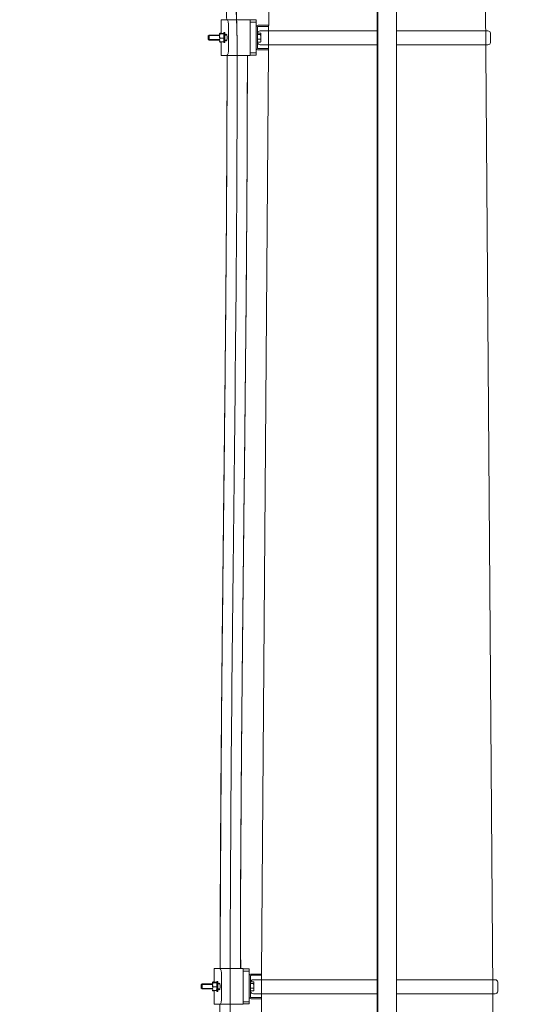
# Model space of a CAD drawing. Header units: millimetres. Extents: x -2674 to -2203, y -551 to -52.
# Tile 52 of 138: x -2341 to -2333, y -135 to -119. Entities that reach past the tile are written whole.
import ezdxf
from ezdxf.lldxf.tags import DXFTag

# ---------------------------------------------------------------- set-up
doc = ezdxf.new("R2010")
doc.units = ezdxf.units.MM
doc.layers.add('layer 1', color=7, linetype='Continuous')
tags = doc.linetypes.add('New Line1', pattern=[28.3, 19, -3.1, 3.1, -3.1]).pattern_tags.tags
tags[10:11] = [DXFTag(74, 4), DXFTag(75, 0), DXFTag(340, '0'), DXFTag(46, 1.0), DXFTag(50, 0.0), DXFTag(44, 0.0), DXFTag(45, 0.0)]
tags[8:9] = [DXFTag(74, 4), DXFTag(75, 0), DXFTag(340, '0'), DXFTag(46, 1.0), DXFTag(50, 0.0), DXFTag(44, 0.0), DXFTag(45, 0.0)]
tags[6:7] = [DXFTag(74, 4), DXFTag(75, 0), DXFTag(340, '0'), DXFTag(46, 1.0), DXFTag(50, 0.0), DXFTag(44, 0.0), DXFTag(45, 0.0)]
tags[4:5] = [DXFTag(74, 4), DXFTag(75, 0), DXFTag(340, '0'), DXFTag(46, 1.0), DXFTag(50, 0.0), DXFTag(44, 0.0), DXFTag(45, 0.0)]
tags = doc.linetypes.add('New Line15', pattern=[28.3, 19, -3.1, 3.1, -3.1]).pattern_tags.tags
tags[10:11] = [DXFTag(74, 4), DXFTag(75, 0), DXFTag(340, '0'), DXFTag(46, 1.0), DXFTag(50, 0.0), DXFTag(44, 0.0), DXFTag(45, 0.0)]
tags[8:9] = [DXFTag(74, 4), DXFTag(75, 0), DXFTag(340, '0'), DXFTag(46, 1.0), DXFTag(50, 0.0), DXFTag(44, 0.0), DXFTag(45, 0.0)]
tags[6:7] = [DXFTag(74, 4), DXFTag(75, 0), DXFTag(340, '0'), DXFTag(46, 1.0), DXFTag(50, 0.0), DXFTag(44, 0.0), DXFTag(45, 0.0)]
tags[4:5] = [DXFTag(74, 4), DXFTag(75, 0), DXFTag(340, '0'), DXFTag(46, 1.0), DXFTag(50, 0.0), DXFTag(44, 0.0), DXFTag(45, 0.0)]
tags = doc.linetypes.add('New Line16', pattern=[28.3, 19, -3.1, 3.1, -3.1]).pattern_tags.tags
tags[10:11] = [DXFTag(74, 4), DXFTag(75, 0), DXFTag(340, '0'), DXFTag(46, 1.0), DXFTag(50, 0.0), DXFTag(44, 0.0), DXFTag(45, 0.0)]
tags[8:9] = [DXFTag(74, 4), DXFTag(75, 0), DXFTag(340, '0'), DXFTag(46, 1.0), DXFTag(50, 0.0), DXFTag(44, 0.0), DXFTag(45, 0.0)]
tags[6:7] = [DXFTag(74, 4), DXFTag(75, 0), DXFTag(340, '0'), DXFTag(46, 1.0), DXFTag(50, 0.0), DXFTag(44, 0.0), DXFTag(45, 0.0)]
tags[4:5] = [DXFTag(74, 4), DXFTag(75, 0), DXFTag(340, '0'), DXFTag(46, 1.0), DXFTag(50, 0.0), DXFTag(44, 0.0), DXFTag(45, 0.0)]
tags = doc.linetypes.add('New Line17', pattern=[28.3, 19, -3.1, 3.1, -3.1]).pattern_tags.tags
tags[10:11] = [DXFTag(74, 4), DXFTag(75, 0), DXFTag(340, '0'), DXFTag(46, 1.0), DXFTag(50, 0.0), DXFTag(44, 0.0), DXFTag(45, 0.0)]
tags[8:9] = [DXFTag(74, 4), DXFTag(75, 0), DXFTag(340, '0'), DXFTag(46, 1.0), DXFTag(50, 0.0), DXFTag(44, 0.0), DXFTag(45, 0.0)]
tags[6:7] = [DXFTag(74, 4), DXFTag(75, 0), DXFTag(340, '0'), DXFTag(46, 1.0), DXFTag(50, 0.0), DXFTag(44, 0.0), DXFTag(45, 0.0)]
tags[4:5] = [DXFTag(74, 4), DXFTag(75, 0), DXFTag(340, '0'), DXFTag(46, 1.0), DXFTag(50, 0.0), DXFTag(44, 0.0), DXFTag(45, 0.0)]

msp = doc.modelspace()

# ---------------------------------------------------------------- linework, layer by layer
at = {"layer": 'layer 1', "linetype": 'New Line1', "lineweight": 9}
msp.add_open_spline([(-2335.513, -55.551), (-2335.513, -55.551), (-2335.513, -197.551), (-2335.513, -197.551)], degree=3, dxfattribs=at)
at = {"layer": 'layer 1', "lineweight": 9}
for points in [[(-2333.188, -194.051), (-2333.188, -194.051), (-2334.073, -75.702), (-2334.073, -75.702)], [(-2335.501, -78.861), (-2335.501, -78.861), (-2335.501, -159.839), (-2335.501, -159.839)], [(-2335.201, -159.839), (-2335.201, -159.839), (-2335.201, -78.861), (-2335.201, -78.861)], [(-2337.189, -107.351), (-2337.189, -107.351), (-2337.278, -119.231), (-2337.278, -119.231)], [(-2338.029, -118.761), (-2338.029, -118.761), (-2338.045, -118.761), (-2338.045, -118.761)], [(-2338.045, -118.761), (-2338.045, -118.761), (-2338.045, -118.983), (-2338.045, -118.983)], [(-2338.029, -118.761), (-2338.029, -118.761), (-2337.954, -118.761), (-2337.954, -118.761)], [(-2337.954, -118.761), (-2337.954, -118.761), (-2337.576, -118.761), (-2337.576, -118.761)], [(-2337.926, -118.861), (-2337.926, -118.861), (-2337.926, -119.241), (-2337.926, -119.241)], [(-2337.576, -118.761), (-2337.576, -118.761), (-2337.576, -118.861), (-2337.576, -118.861)], [(-2337.476, -118.766), (-2337.476, -118.766), (-2337.576, -118.766), (-2337.576, -118.766)], [(-2337.576, -118.801), (-2337.576, -118.801), (-2337.476, -118.801), (-2337.476, -118.801)], [(-2337.576, -119.241), (-2337.576, -119.241), (-2337.576, -118.861), (-2337.576, -118.861)], [(-2337.476, -118.766), (-2337.476, -118.766), (-2337.476, -118.801), (-2337.476, -118.801)], [(-2337.476, -118.801), (-2337.476, -118.801), (-2337.476, -118.881), (-2337.476, -118.881)], [(-2337.476, -119.221), (-2337.476, -119.221), (-2337.476, -118.881), (-2337.476, -118.881)], [(-2337.456, -118.881), (-2337.456, -118.881), (-2337.456, -119.221), (-2337.456, -119.221)], [(-2337.446, -118.851), (-2337.446, -118.851), (-2337.276, -118.851), (-2337.276, -118.851)], [(-2337.276, -118.871), (-2337.276, -118.871), (-2337.446, -118.871), (-2337.446, -118.871)], [(-2337.276, -118.851), (-2337.276, -118.851), (-2337.276, -118.871), (-2337.276, -118.871)], [(-2338.243, -119.011), (-2338.243, -119.011), (-2338.256, -119.024), (-2338.256, -119.024)], [(-2338.256, -119.079), (-2338.256, -119.079), (-2338.256, -119.024), (-2338.256, -119.024)], [(-2338.251, -119.019), (-2338.251, -119.019), (-2338.072, -119.019), (-2338.072, -119.019)], [(-2338.243, -119.011), (-2338.243, -119.011), (-2338.243, -119.091), (-2338.243, -119.091)], [(-2338.072, -119.011), (-2338.072, -119.011), (-2338.243, -119.011), (-2338.243, -119.011)], [(-2338.073, -118.984), (-2338.073, -118.984), (-2338.074, -118.987), (-2338.074, -118.987)], [(-2338.074, -118.987), (-2338.074, -118.987), (-2338.074, -119.012), (-2338.074, -119.012)], [(-2338.067, -118.991), (-2338.074, -119.013), (-2338.074, -119.037), (-2338.067, -119.06)], [(-2338.072, -118.986), (-2338.072, -118.986), (-2338.072, -118.987), (-2338.072, -118.987)], [(-2338.072, -118.987), (-2338.072, -118.987), (-2338.072, -119.058), (-2338.072, -119.058)], [(-2338.068, -118.979), (-2338.068, -118.979), (-2338.045, -118.979), (-2338.045, -118.979)], [(-2338.067, -118.983), (-2338.067, -118.983), (-2338.01, -118.983), (-2338.01, -118.983)], [(-2338.067, -118.991), (-2338.067, -118.991), (-2338.01, -118.991), (-2338.01, -118.991)], [(-2338.045, -118.978), (-2338.045, -118.978), (-2338.062, -118.978), (-2338.062, -118.978)], [(-2338.01, -119.06), (-2338.003, -119.037), (-2338.003, -119.013), (-2338.01, -118.991)], [(-2338.004, -118.971), (-2338.004, -118.971), (-2338.004, -119.131), (-2338.004, -119.131)], [(-2337.988, -118.971), (-2337.988, -118.971), (-2338.004, -118.971), (-2338.004, -118.971)], [(-2337.988, -118.971), (-2337.988, -118.971), (-2337.988, -119.131), (-2337.988, -119.131)], [(-2337.955, -119.011), (-2337.955, -119.011), (-2337.988, -119.011), (-2337.988, -119.011)], [(-2337.409, -118.978), (-2337.409, -118.978), (-2337.456, -118.978), (-2337.456, -118.978)], [(-2337.409, -119.003), (-2337.409, -119.003), (-2337.456, -119.003), (-2337.456, -119.003)], [(-2337.403, -119.002), (-2337.403, -118.993), (-2337.405, -118.985), (-2337.409, -118.978)], [(-2337.403, -118.99), (-2337.403, -118.986), (-2337.405, -118.981), (-2337.409, -118.978)], [(-2337.409, -119.003), (-2337.405, -119), (-2337.403, -118.995), (-2337.403, -118.99)], [(-2337.409, -119.003), (-2337.409, -119.003), (-2337.403, -119.04), (-2337.403, -119.04)], [(-2337.409, -119.077), (-2337.405, -119.065), (-2337.403, -119.052), (-2337.403, -119.04)], [(-2337.403, -118.986), (-2337.403, -118.986), (-2337.405, -118.982), (-2337.405, -118.982)], [(-2337.403, -119.04), (-2337.403, -119.04), (-2337.403, -118.99), (-2337.403, -118.99)], [(-2337.403, -119.101), (-2337.403, -119.101), (-2337.403, -119.04), (-2337.403, -119.04)], [(-2338.256, -119.079), (-2338.256, -119.079), (-2338.243, -119.091), (-2338.243, -119.091)], [(-2338.251, -119.084), (-2338.251, -119.084), (-2338.072, -119.084), (-2338.072, -119.084)], [(-2338.243, -119.091), (-2338.243, -119.091), (-2338.072, -119.091), (-2338.072, -119.091)], [(-2338.067, -119.06), (-2338.074, -119.079), (-2338.074, -119.101), (-2338.067, -119.12)], [(-2338.068, -119.124), (-2338.068, -119.124), (-2338.045, -119.124), (-2338.045, -119.124)], [(-2338.067, -119.06), (-2338.067, -119.06), (-2338.01, -119.06), (-2338.01, -119.06)], [(-2338.067, -119.12), (-2338.067, -119.12), (-2338.01, -119.12), (-2338.01, -119.12)], [(-2338.045, -119.125), (-2338.045, -119.125), (-2338.062, -119.125), (-2338.062, -119.125)], [(-2338.045, -119.12), (-2338.045, -119.12), (-2338.045, -119.341), (-2338.045, -119.341)], [(-2338.01, -119.12), (-2338.003, -119.101), (-2338.003, -119.079), (-2338.01, -119.06)], [(-2338.005, -119.117), (-2338.005, -119.117), (-2338.004, -119.116), (-2338.004, -119.116)], [(-2338.004, -119.131), (-2338.004, -119.131), (-2337.988, -119.131), (-2337.988, -119.131)], [(-2337.988, -119.091), (-2337.988, -119.091), (-2337.955, -119.091), (-2337.955, -119.091)], [(-2337.976, -119.091), (-2337.973, -119.101), (-2337.969, -119.106), (-2337.965, -119.106)], [(-2337.409, -119.077), (-2337.409, -119.077), (-2337.456, -119.077), (-2337.456, -119.077)], [(-2337.409, -119.125), (-2337.409, -119.125), (-2337.456, -119.125), (-2337.456, -119.125)], [(-2337.409, -119.077), (-2337.409, -119.077), (-2337.403, -119.101), (-2337.403, -119.101)], [(-2337.409, -119.125), (-2337.405, -119.118), (-2337.403, -119.11), (-2337.403, -119.101)], [(-2337.409, -119.125), (-2337.407, -119.124), (-2337.406, -119.122), (-2337.405, -119.12)], [(-2337.405, -119.121), (-2337.405, -119.121), (-2337.403, -119.116), (-2337.403, -119.116)], [(-2337.403, -119.116), (-2337.403, -119.116), (-2337.403, -119.101), (-2337.403, -119.101)], [(-2338.029, -119.341), (-2338.029, -119.341), (-2338.045, -119.341), (-2338.045, -119.341)], [(-2338.029, -119.341), (-2338.029, -119.341), (-2337.954, -119.341), (-2337.954, -119.341)], [(-2337.576, -119.341), (-2337.576, -119.341), (-2337.954, -119.341), (-2337.954, -119.341)], [(-2337.576, -119.241), (-2337.576, -119.241), (-2337.576, -119.341), (-2337.576, -119.341)], [(-2337.576, -119.301), (-2337.576, -119.301), (-2337.476, -119.301), (-2337.476, -119.301)], [(-2337.576, -119.336), (-2337.576, -119.336), (-2337.476, -119.336), (-2337.476, -119.336)], [(-2337.476, -119.221), (-2337.476, -119.221), (-2337.476, -119.301), (-2337.476, -119.301)], [(-2337.476, -119.301), (-2337.476, -119.301), (-2337.476, -119.336), (-2337.476, -119.336)], [(-2337.446, -119.231), (-2337.446, -119.231), (-2337.276, -119.231), (-2337.276, -119.231)], [(-2337.276, -119.251), (-2337.276, -119.251), (-2337.446, -119.251), (-2337.446, -119.251)], [(-2337.278, -119.251), (-2337.278, -119.251), (-2337.39, -134.251), (-2337.39, -134.251)], [(-2337.276, -119.231), (-2337.276, -119.231), (-2337.276, -119.251), (-2337.276, -119.251)], [(-2338.158, -134.161), (-2338.158, -134.161), (-2338.143, -134.161), (-2338.143, -134.161)], [(-2338.158, -134.161), (-2338.158, -134.161), (-2338.158, -134.383), (-2338.158, -134.383)], [(-2338.143, -134.161), (-2338.143, -134.161), (-2338.068, -134.161), (-2338.068, -134.161)], [(-2338.068, -134.161), (-2338.068, -134.161), (-2337.69, -134.161), (-2337.69, -134.161)], [(-2337.69, -134.161), (-2337.69, -134.161), (-2337.69, -134.261), (-2337.69, -134.261)], [(-2337.59, -134.166), (-2337.59, -134.166), (-2337.69, -134.166), (-2337.69, -134.166)], [(-2337.69, -134.201), (-2337.69, -134.201), (-2337.59, -134.201), (-2337.59, -134.201)], [(-2337.59, -134.166), (-2337.59, -134.166), (-2337.59, -134.201), (-2337.59, -134.201)], [(-2337.59, -134.201), (-2337.59, -134.201), (-2337.59, -134.281), (-2337.59, -134.281)], [(-2338.18, -134.391), (-2338.188, -134.413), (-2338.188, -134.437), (-2338.18, -134.46)], [(-2338.186, -134.384), (-2338.186, -134.384), (-2338.187, -134.387), (-2338.187, -134.387)], [(-2338.187, -134.387), (-2338.187, -134.387), (-2338.187, -134.412), (-2338.187, -134.412)], [(-2338.186, -134.386), (-2338.186, -134.386), (-2338.186, -134.387), (-2338.186, -134.387)], [(-2338.186, -134.387), (-2338.186, -134.387), (-2338.186, -134.458), (-2338.186, -134.458)], [(-2338.182, -134.379), (-2338.182, -134.379), (-2338.158, -134.379), (-2338.158, -134.379)], [(-2338.18, -134.383), (-2338.18, -134.383), (-2338.124, -134.383), (-2338.124, -134.383)], [(-2338.18, -134.391), (-2338.18, -134.391), (-2338.124, -134.391), (-2338.124, -134.391)], [(-2338.158, -134.378), (-2338.158, -134.378), (-2338.175, -134.378), (-2338.175, -134.378)], [(-2338.118, -134.411), (-2338.118, -134.402), (-2338.12, -134.392), (-2338.124, -134.383)], [(-2338.124, -134.46), (-2338.116, -134.437), (-2338.116, -134.413), (-2338.124, -134.391)], [(-2338.118, -134.371), (-2338.118, -134.371), (-2338.118, -134.531), (-2338.118, -134.531)], [(-2338.102, -134.371), (-2338.102, -134.371), (-2338.118, -134.371), (-2338.118, -134.371)], [(-2338.102, -134.371), (-2338.102, -134.371), (-2338.102, -134.531), (-2338.102, -134.531)], [(-2338.04, -134.261), (-2338.04, -134.261), (-2338.04, -134.641), (-2338.04, -134.641)], [(-2337.69, -134.641), (-2337.69, -134.641), (-2337.69, -134.261), (-2337.69, -134.261)], [(-2337.59, -134.621), (-2337.59, -134.621), (-2337.59, -134.281), (-2337.59, -134.281)], [(-2337.57, -134.281), (-2337.57, -134.281), (-2337.57, -134.621), (-2337.57, -134.621)], [(-2337.522, -134.378), (-2337.522, -134.378), (-2337.57, -134.378), (-2337.57, -134.378)], [(-2337.56, -134.251), (-2337.56, -134.251), (-2337.39, -134.251), (-2337.39, -134.251)], [(-2337.39, -134.271), (-2337.39, -134.271), (-2337.56, -134.271), (-2337.56, -134.271)], [(-2337.517, -134.402), (-2337.517, -134.393), (-2337.519, -134.385), (-2337.522, -134.378)], [(-2337.517, -134.39), (-2337.517, -134.386), (-2337.519, -134.381), (-2337.522, -134.378)], [(-2337.522, -134.403), (-2337.519, -134.4), (-2337.517, -134.395), (-2337.517, -134.39)], [(-2337.517, -134.386), (-2337.517, -134.386), (-2337.519, -134.382), (-2337.519, -134.382)], [(-2337.517, -134.44), (-2337.517, -134.44), (-2337.517, -134.39), (-2337.517, -134.39)], [(-2337.391, -134.271), (-2337.391, -134.271), (-2337.393, -134.631), (-2337.393, -134.631)], [(-2337.39, -134.251), (-2337.39, -134.251), (-2337.39, -134.271), (-2337.39, -134.271)], [(-2338.357, -134.411), (-2338.357, -134.411), (-2338.37, -134.424), (-2338.37, -134.424)], [(-2338.37, -134.479), (-2338.37, -134.479), (-2338.37, -134.424), (-2338.37, -134.424)], [(-2338.37, -134.479), (-2338.37, -134.479), (-2338.357, -134.491), (-2338.357, -134.491)], [(-2338.365, -134.419), (-2338.365, -134.419), (-2338.186, -134.419), (-2338.186, -134.419)], [(-2338.365, -134.484), (-2338.365, -134.484), (-2338.186, -134.484), (-2338.186, -134.484)], [(-2338.357, -134.411), (-2338.357, -134.411), (-2338.357, -134.491), (-2338.357, -134.491)], [(-2338.186, -134.411), (-2338.186, -134.411), (-2338.357, -134.411), (-2338.357, -134.411)], [(-2338.357, -134.491), (-2338.357, -134.491), (-2338.186, -134.491), (-2338.186, -134.491)], [(-2338.18, -134.46), (-2338.188, -134.479), (-2338.188, -134.501), (-2338.18, -134.52)], [(-2338.182, -134.524), (-2338.182, -134.524), (-2338.158, -134.524), (-2338.158, -134.524)], [(-2338.18, -134.46), (-2338.18, -134.46), (-2338.124, -134.46), (-2338.124, -134.46)], [(-2338.18, -134.52), (-2338.18, -134.52), (-2338.124, -134.52), (-2338.124, -134.52)], [(-2338.158, -134.525), (-2338.158, -134.525), (-2338.175, -134.525), (-2338.175, -134.525)], [(-2338.158, -134.52), (-2338.158, -134.52), (-2338.158, -134.741), (-2338.158, -134.741)], [(-2338.124, -134.52), (-2338.116, -134.501), (-2338.116, -134.479), (-2338.124, -134.46)], [(-2338.124, -134.512), (-2338.122, -134.505), (-2338.12, -134.499), (-2338.119, -134.492)], [(-2338.118, -134.517), (-2338.118, -134.517), (-2338.118, -134.516), (-2338.118, -134.516)], [(-2338.118, -134.531), (-2338.118, -134.531), (-2338.102, -134.531), (-2338.102, -134.531)], [(-2338.068, -134.411), (-2338.068, -134.411), (-2338.102, -134.411), (-2338.102, -134.411)], [(-2338.102, -134.491), (-2338.102, -134.491), (-2338.068, -134.491), (-2338.068, -134.491)], [(-2338.09, -134.491), (-2338.087, -134.501), (-2338.083, -134.506), (-2338.079, -134.506)], [(-2337.522, -134.403), (-2337.522, -134.403), (-2337.57, -134.403), (-2337.57, -134.403)], [(-2337.522, -134.477), (-2337.522, -134.477), (-2337.57, -134.477), (-2337.57, -134.477)], [(-2337.522, -134.525), (-2337.522, -134.525), (-2337.57, -134.525), (-2337.57, -134.525)], [(-2337.522, -134.403), (-2337.522, -134.403), (-2337.517, -134.44), (-2337.517, -134.44)], [(-2337.522, -134.477), (-2337.519, -134.465), (-2337.517, -134.452), (-2337.517, -134.44)], [(-2337.522, -134.477), (-2337.522, -134.477), (-2337.517, -134.501), (-2337.517, -134.501)], [(-2337.522, -134.525), (-2337.519, -134.518), (-2337.517, -134.51), (-2337.517, -134.501)], [(-2337.522, -134.525), (-2337.521, -134.524), (-2337.519, -134.522), (-2337.519, -134.52)], [(-2337.519, -134.521), (-2337.519, -134.521), (-2337.517, -134.516), (-2337.517, -134.516)], [(-2337.517, -134.501), (-2337.517, -134.501), (-2337.517, -134.44), (-2337.517, -134.44)], [(-2337.517, -134.516), (-2337.517, -134.516), (-2337.517, -134.501), (-2337.517, -134.501)], [(-2337.69, -134.641), (-2337.69, -134.641), (-2337.69, -134.741), (-2337.69, -134.741)], [(-2337.69, -134.701), (-2337.69, -134.701), (-2337.59, -134.701), (-2337.59, -134.701)], [(-2337.393, -134.651), (-2337.393, -134.651), (-2337.623, -165.284), (-2337.623, -165.284)], [(-2337.59, -134.621), (-2337.59, -134.621), (-2337.59, -134.701), (-2337.59, -134.701)], [(-2337.59, -134.701), (-2337.59, -134.701), (-2337.59, -134.736), (-2337.59, -134.736)], [(-2337.56, -134.631), (-2337.56, -134.631), (-2337.39, -134.631), (-2337.39, -134.631)], [(-2337.39, -134.651), (-2337.39, -134.651), (-2337.56, -134.651), (-2337.56, -134.651)], [(-2337.39, -134.631), (-2337.39, -134.631), (-2337.39, -134.651), (-2337.39, -134.651)], [(-2338.143, -134.741), (-2338.143, -134.741), (-2338.158, -134.741), (-2338.158, -134.741)], [(-2338.143, -134.741), (-2338.143, -134.741), (-2338.068, -134.741), (-2338.068, -134.741)], [(-2337.69, -134.741), (-2337.69, -134.741), (-2338.068, -134.741), (-2338.068, -134.741)], [(-2337.69, -134.736), (-2337.69, -134.736), (-2337.59, -134.736), (-2337.59, -134.736)]]:
    msp.add_open_spline(points, degree=3, dxfattribs=at)
at = {"layer": 'layer 1', "linetype": 'New Line15', "lineweight": 9}
msp.add_open_spline([(-2341.154, -106.851), (-2341.154, -106.985), (-2341.154, -107.118), (-2341.154, -107.251), (-2341.154, -107.251), (-2341.154, -111.518), (-2337.786, -114.854), (-2337.786, -119.12), (-2337.786, -119.12), (-2337.786, -119.126), (-2337.786, -119.131), (-2337.786, -119.136), (-2337.786, -119.136), (-2337.786, -124.265), (-2337.9, -129.392), (-2337.9, -134.52), (-2337.9, -134.52), (-2337.9, -134.526), (-2337.9, -134.531), (-2337.9, -134.536), (-2337.9, -134.536), (-2337.9, -136.95), (-2338.621, -139.249), (-2338.621, -141.663), (-2338.621, -141.663), (-2338.621, -151.663), (-2338.621, -161.663), (-2338.621, -171.663)], degree=3, knots=[0, 0, 0, 0, 0.125, 0.125, 0.125, 0.125, 0.25, 0.25, 0.25, 0.25, 0.375, 0.375, 0.375, 0.375, 0.5, 0.5, 0.5, 0.5, 0.625, 0.625, 0.625, 0.625, 0.75, 0.75, 0.75, 0.75, 1, 1, 1, 1], dxfattribs=at)
at = {"layer": 'layer 1', "linetype": 'New Line16', "lineweight": 9}
msp.add_open_spline([(-2341.154, -106.851), (-2341.154, -106.985), (-2341.154, -107.118), (-2341.154, -107.251), (-2341.154, -107.251), (-2341.154, -111.598), (-2337.786, -114.774), (-2337.786, -119.121), (-2337.786, -119.121), (-2337.786, -119.126), (-2337.786, -119.131), (-2337.786, -119.137), (-2337.786, -119.137), (-2337.786, -124.265), (-2337.9, -129.392), (-2337.9, -134.521), (-2337.9, -134.521), (-2337.9, -134.526), (-2337.9, -134.531), (-2337.9, -134.537), (-2337.9, -134.537), (-2337.9, -136.924), (-2338.621, -139.275), (-2338.621, -141.663), (-2338.621, -141.663), (-2338.621, -151.663), (-2338.621, -161.663), (-2338.621, -171.663)], degree=3, knots=[0, 0, 0, 0, 0.125, 0.125, 0.125, 0.125, 0.25, 0.25, 0.25, 0.25, 0.375, 0.375, 0.375, 0.375, 0.5, 0.5, 0.5, 0.5, 0.625, 0.625, 0.625, 0.625, 0.75, 0.75, 0.75, 0.75, 1, 1, 1, 1], dxfattribs=at)
at = {"layer": 'layer 1', "linetype": 'New Line17', "lineweight": 9}
msp.add_open_spline([(-2341.154, -106.851), (-2341.154, -106.985), (-2341.154, -107.118), (-2341.154, -107.251), (-2341.154, -107.251), (-2341.154, -112.092), (-2337.786, -114.28), (-2337.786, -119.12), (-2337.786, -119.12), (-2337.786, -119.126), (-2337.786, -119.131), (-2337.786, -119.136), (-2337.786, -119.136), (-2337.786, -124.265), (-2337.9, -129.392), (-2337.9, -134.52), (-2337.9, -134.52), (-2337.9, -134.526), (-2337.9, -134.531), (-2337.9, -134.536), (-2337.9, -134.536), (-2337.9, -136.95), (-2338.621, -139.249), (-2338.621, -141.663), (-2338.621, -141.663), (-2338.621, -151.663), (-2338.621, -161.663), (-2338.621, -171.663)], degree=3, knots=[0, 0, 0, 0, 0.125, 0.125, 0.125, 0.125, 0.25, 0.25, 0.25, 0.25, 0.375, 0.375, 0.375, 0.375, 0.5, 0.5, 0.5, 0.5, 0.625, 0.625, 0.625, 0.625, 0.75, 0.75, 0.75, 0.75, 1, 1, 1, 1], dxfattribs=at)
at = {"layer": 'layer 1', "lineweight": 9}
for points, knots in [([(-2341.32, -107.252), (-2341.319, -107.294), (-2341.319, -107.337), (-2341.318, -107.379), (-2341.318, -107.379), (-2341.315, -107.55), (-2341.309, -107.729), (-2341.298, -107.904), (-2341.298, -107.904), (-2341.288, -108.079), (-2341.272, -108.249), (-2341.253, -108.418), (-2341.253, -108.418), (-2341.234, -108.583), (-2341.211, -108.746), (-2341.185, -108.905), (-2341.185, -108.905), (-2341.152, -109.102), (-2341.114, -109.294), (-2341.072, -109.481), (-2341.072, -109.481), (-2341.034, -109.653), (-2340.991, -109.82), (-2340.947, -109.982), (-2340.947, -109.982), (-2340.905, -110.132), (-2340.862, -110.277), (-2340.817, -110.419), (-2340.817, -110.419), (-2340.78, -110.534), (-2340.742, -110.646), (-2340.704, -110.756), (-2340.704, -110.756), (-2340.66, -110.881), (-2340.615, -111.003), (-2340.569, -111.123), (-2340.569, -111.123), (-2340.517, -111.26), (-2340.464, -111.394), (-2340.409, -111.525), (-2340.409, -111.525), (-2340.348, -111.674), (-2340.285, -111.819), (-2340.222, -111.963), (-2340.222, -111.963), (-2340.152, -112.122), (-2340.08, -112.28), (-2340.008, -112.435), (-2340.008, -112.435), (-2339.929, -112.606), (-2339.849, -112.775), (-2339.769, -112.943), (-2339.769, -112.943), (-2339.685, -113.118), (-2339.601, -113.293), (-2339.518, -113.468), (-2339.518, -113.468), (-2339.441, -113.628), (-2339.365, -113.789), (-2339.289, -113.951), (-2339.289, -113.951), (-2339.221, -114.096), (-2339.154, -114.242), (-2339.087, -114.391), (-2339.087, -114.391), (-2339.028, -114.521), (-2338.97, -114.654), (-2338.913, -114.788), (-2338.913, -114.788), (-2338.863, -114.905), (-2338.814, -115.024), (-2338.766, -115.144), (-2338.766, -115.144), (-2338.72, -115.259), (-2338.675, -115.375), (-2338.631, -115.494), (-2338.631, -115.494), (-2338.58, -115.63), (-2338.531, -115.77), (-2338.483, -115.914), (-2338.483, -115.914), (-2338.429, -116.075), (-2338.378, -116.241), (-2338.329, -116.412), (-2338.329, -116.412), (-2338.283, -116.577), (-2338.239, -116.746), (-2338.199, -116.92), (-2338.199, -116.92), (-2338.156, -117.109), (-2338.117, -117.303), (-2338.084, -117.504), (-2338.084, -117.504), (-2338.056, -117.669), (-2338.032, -117.837), (-2338.013, -118.009), (-2338.013, -118.009), (-2337.997, -118.15), (-2337.984, -118.293), (-2337.974, -118.438), (-2337.974, -118.438), (-2337.967, -118.545), (-2337.961, -118.653), (-2337.957, -118.761)], [0, 0, 0, 0, 0.037037, 0.037037, 0.037037, 0.037037, 0.074074, 0.074074, 0.074074, 0.074074, 0.111111, 0.111111, 0.111111, 0.111111, 0.148148, 0.148148, 0.148148, 0.148148, 0.185185, 0.185185, 0.185185, 0.185185, 0.222222, 0.222222, 0.222222, 0.222222, 0.259259, 0.259259, 0.259259, 0.259259, 0.296296, 0.296296, 0.296296, 0.296296, 0.333333, 0.333333, 0.333333, 0.333333, 0.37037, 0.37037, 0.37037, 0.37037, 0.407407, 0.407407, 0.407407, 0.407407, 0.444444, 0.444444, 0.444444, 0.444444, 0.481481, 0.481481, 0.481481, 0.481481, 0.518519, 0.518519, 0.518519, 0.518519, 0.555556, 0.555556, 0.555556, 0.555556, 0.592593, 0.592593, 0.592593, 0.592593, 0.62963, 0.62963, 0.62963, 0.62963, 0.666667, 0.666667, 0.666667, 0.666667, 0.703704, 0.703704, 0.703704, 0.703704, 0.740741, 0.740741, 0.740741, 0.740741, 0.777778, 0.777778, 0.777778, 0.777778, 0.814815, 0.814815, 0.814815, 0.814815, 0.851852, 0.851852, 0.851852, 0.851852, 0.888889, 0.888889, 0.888889, 0.888889, 0.925926, 0.925926, 0.925926, 0.925926, 1, 1, 1, 1]), ([(-2337.926, -118.861), (-2337.926, -118.835), (-2337.929, -118.81), (-2337.934, -118.791), (-2337.934, -118.791), (-2337.939, -118.772), (-2337.947, -118.761), (-2337.954, -118.761)], [0, 0, 0, 0, 0.333333, 0.333333, 0.333333, 0.333333, 1, 1, 1, 1]), ([(-2337.446, -118.851), (-2337.454, -118.851), (-2337.461, -118.855), (-2337.467, -118.86), (-2337.467, -118.86), (-2337.473, -118.866), (-2337.476, -118.874), (-2337.476, -118.881)], [0, 0, 0, 0, 0.333333, 0.333333, 0.333333, 0.333333, 1, 1, 1, 1]), ([(-2337.446, -118.871), (-2337.448, -118.871), (-2337.451, -118.873), (-2337.453, -118.874), (-2337.453, -118.874), (-2337.455, -118.876), (-2337.456, -118.879), (-2337.456, -118.881)], [0, 0, 0, 0, 0.333333, 0.333333, 0.333333, 0.333333, 1, 1, 1, 1]), ([(-2338.067, -118.991), (-2338.068, -118.99), (-2338.07, -118.99), (-2338.071, -118.989), (-2338.071, -118.989), (-2338.072, -118.988), (-2338.072, -118.988), (-2338.072, -118.987), (-2338.072, -118.987), (-2338.072, -118.986), (-2338.072, -118.986), (-2338.071, -118.985), (-2338.071, -118.985), (-2338.07, -118.984), (-2338.068, -118.984), (-2338.067, -118.983)], [0, 0, 0, 0, 0.2, 0.2, 0.2, 0.2, 0.4, 0.4, 0.4, 0.4, 0.6, 0.6, 0.6, 0.6, 1, 1, 1, 1]), ([(-2338.01, -118.991), (-2338.009, -118.99), (-2338.007, -118.99), (-2338.006, -118.989), (-2338.006, -118.989), (-2338.005, -118.988), (-2338.005, -118.988), (-2338.005, -118.987), (-2338.005, -118.987), (-2338.005, -118.986), (-2338.005, -118.986), (-2338.006, -118.985), (-2338.006, -118.985), (-2338.007, -118.984), (-2338.009, -118.984), (-2338.01, -118.983)], [0, 0, 0, 0, 0.2, 0.2, 0.2, 0.2, 0.4, 0.4, 0.4, 0.4, 0.6, 0.6, 0.6, 0.6, 1, 1, 1, 1]), ([(-2337.965, -119.106), (-2337.958, -119.106), (-2337.952, -119.09), (-2337.95, -119.066), (-2337.95, -119.066), (-2337.948, -119.042), (-2337.951, -119.017), (-2337.957, -119.004), (-2337.957, -119.004), (-2337.963, -118.992), (-2337.971, -118.995), (-2337.976, -119.011)], [0, 0, 0, 0, 0.25, 0.25, 0.25, 0.25, 0.5, 0.5, 0.5, 0.5, 1, 1, 1, 1]), ([(-2335.503, -119.168), (-2335.503, -119.168), (-2337.413, -119.168), (-2337.413, -119.168), (-2337.413, -119.168), (-2337.436, -119.168), (-2337.456, -119.152), (-2337.456, -119.132), (-2337.456, -119.132), (-2337.456, -119.132), (-2337.456, -118.978), (-2337.456, -118.978), (-2337.456, -118.978), (-2337.456, -118.959), (-2337.437, -118.943), (-2337.413, -118.943), (-2337.413, -118.943), (-2337.413, -118.943), (-2335.498, -118.943), (-2335.498, -118.943)], [0, 0, 0, 0, 0.166667, 0.166667, 0.166667, 0.166667, 0.333333, 0.333333, 0.333333, 0.333333, 0.5, 0.5, 0.5, 0.5, 0.666667, 0.666667, 0.666667, 0.666667, 1, 1, 1, 1]), ([(-2335.198, -118.943), (-2335.198, -118.943), (-2333.715, -118.943), (-2333.715, -118.943), (-2333.715, -118.943), (-2333.692, -118.943), (-2333.673, -118.959), (-2333.673, -118.978), (-2333.673, -118.978), (-2333.673, -118.978), (-2333.673, -119.132), (-2333.673, -119.132), (-2333.673, -119.132), (-2333.673, -119.151), (-2333.691, -119.168), (-2333.714, -119.168), (-2333.714, -119.168), (-2333.714, -119.168), (-2335.204, -119.168), (-2335.204, -119.168)], [0, 0, 0, 0, 0.166667, 0.166667, 0.166667, 0.166667, 0.333333, 0.333333, 0.333333, 0.333333, 0.5, 0.5, 0.5, 0.5, 0.666667, 0.666667, 0.666667, 0.666667, 1, 1, 1, 1]), ([(-2338.068, -119.124), (-2338.07, -119.122), (-2338.071, -119.121), (-2338.072, -119.119), (-2338.072, -119.119), (-2338.073, -119.118), (-2338.074, -119.116), (-2338.074, -119.115), (-2338.074, -119.115), (-2338.074, -119.114), (-2338.074, -119.113), (-2338.074, -119.113)], [0, 0, 0, 0, 0.25, 0.25, 0.25, 0.25, 0.5, 0.5, 0.5, 0.5, 1, 1, 1, 1]), ([(-2337.948, -119.341), (-2337.947, -119.574), (-2337.95, -119.807), (-2337.952, -120.04), (-2337.952, -120.04), (-2337.955, -120.416), (-2337.955, -120.793), (-2337.956, -121.169), (-2337.956, -121.169), (-2337.958, -121.534), (-2337.96, -121.899), (-2337.963, -122.264), (-2337.963, -122.264), (-2337.966, -122.62), (-2337.969, -122.975), (-2337.972, -123.331), (-2337.972, -123.331), (-2337.975, -123.68), (-2337.978, -124.028), (-2337.981, -124.376), (-2337.981, -124.376), (-2337.998, -126.015), (-2338.019, -127.653), (-2338.034, -129.291), (-2338.034, -129.291), (-2338.049, -130.913), (-2338.058, -132.534), (-2338.064, -134.158)], [0, 0, 0, 0, 0.125, 0.125, 0.125, 0.125, 0.25, 0.25, 0.25, 0.25, 0.375, 0.375, 0.375, 0.375, 0.5, 0.5, 0.5, 0.5, 0.625, 0.625, 0.625, 0.625, 0.75, 0.75, 0.75, 0.75, 1, 1, 1, 1]), ([(-2337.951, -119.341), (-2337.951, -119.383), (-2337.951, -119.424), (-2337.951, -119.465), (-2337.951, -119.465), (-2337.951, -119.572), (-2337.951, -119.678), (-2337.951, -119.784), (-2337.951, -119.784), (-2337.952, -120.01), (-2337.952, -120.236), (-2337.953, -120.461), (-2337.953, -120.461), (-2337.954, -120.703), (-2337.955, -120.945), (-2337.956, -121.187), (-2337.956, -121.187), (-2337.958, -121.435), (-2337.959, -121.684), (-2337.961, -121.933), (-2337.961, -121.933), (-2337.962, -122.189), (-2337.964, -122.444), (-2337.966, -122.7), (-2337.966, -122.7), (-2337.968, -122.963), (-2337.971, -123.225), (-2337.973, -123.488), (-2337.973, -123.488), (-2337.975, -123.754), (-2337.978, -124.02), (-2337.981, -124.287), (-2337.981, -124.287), (-2337.983, -124.549), (-2337.986, -124.812), (-2337.989, -125.075), (-2337.989, -125.075), (-2337.996, -125.779), (-2338.004, -126.483), (-2338.012, -127.188), (-2338.012, -127.188), (-2338.019, -127.868), (-2338.027, -128.548), (-2338.033, -129.228), (-2338.033, -129.228), (-2338.037, -129.567), (-2338.04, -129.906), (-2338.043, -130.246), (-2338.043, -130.246), (-2338.046, -130.585), (-2338.049, -130.925), (-2338.051, -131.265), (-2338.051, -131.265), (-2338.054, -131.605), (-2338.056, -131.945), (-2338.058, -132.285), (-2338.058, -132.285), (-2338.06, -132.617), (-2338.061, -132.95), (-2338.062, -133.282), (-2338.062, -133.282), (-2338.063, -133.48), (-2338.064, -133.678), (-2338.064, -133.877), (-2338.064, -133.877), (-2338.064, -133.971), (-2338.064, -134.064), (-2338.064, -134.158)], [0, 0, 0, 0, 0.055556, 0.055556, 0.055556, 0.055556, 0.111111, 0.111111, 0.111111, 0.111111, 0.166667, 0.166667, 0.166667, 0.166667, 0.222222, 0.222222, 0.222222, 0.222222, 0.277778, 0.277778, 0.277778, 0.277778, 0.333333, 0.333333, 0.333333, 0.333333, 0.388889, 0.388889, 0.388889, 0.388889, 0.444444, 0.444444, 0.444444, 0.444444, 0.5, 0.5, 0.5, 0.5, 0.555556, 0.555556, 0.555556, 0.555556, 0.611111, 0.611111, 0.611111, 0.611111, 0.666667, 0.666667, 0.666667, 0.666667, 0.722222, 0.722222, 0.722222, 0.722222, 0.777778, 0.777778, 0.777778, 0.777778, 0.833333, 0.833333, 0.833333, 0.833333, 0.888889, 0.888889, 0.888889, 0.888889, 1, 1, 1, 1]), ([(-2337.951, -119.345), (-2337.951, -119.37), (-2337.951, -119.395), (-2337.951, -119.42), (-2337.951, -119.42), (-2337.952, -119.566), (-2337.951, -119.712), (-2337.952, -119.858), (-2337.952, -119.858), (-2337.952, -120.016), (-2337.952, -120.174), (-2337.953, -120.333), (-2337.953, -120.333), (-2337.953, -120.504), (-2337.954, -120.674), (-2337.955, -120.845), (-2337.955, -120.845), (-2337.956, -121.029), (-2337.957, -121.212), (-2337.958, -121.396), (-2337.958, -121.396), (-2337.959, -121.734), (-2337.962, -122.072), (-2337.964, -122.411), (-2337.964, -122.411), (-2337.967, -122.732), (-2337.969, -123.053), (-2337.972, -123.374), (-2337.972, -123.374), (-2337.975, -123.684), (-2337.978, -123.993), (-2337.981, -124.303), (-2337.981, -124.303), (-2337.997, -125.959), (-2338.017, -127.615), (-2338.034, -129.272), (-2338.034, -129.272), (-2338.039, -129.739), (-2338.043, -130.205), (-2338.047, -130.672), (-2338.047, -130.672), (-2338.051, -131.153), (-2338.054, -131.635), (-2338.057, -132.116), (-2338.057, -132.116), (-2338.058, -132.271), (-2338.059, -132.426), (-2338.06, -132.581), (-2338.06, -132.581), (-2338.06, -132.738), (-2338.061, -132.894), (-2338.062, -133.051), (-2338.062, -133.051), (-2338.062, -133.21), (-2338.063, -133.369), (-2338.063, -133.528), (-2338.063, -133.528), (-2338.064, -133.688), (-2338.064, -133.849), (-2338.064, -134.009), (-2338.064, -134.009), (-2338.064, -134.06), (-2338.064, -134.111), (-2338.064, -134.161)], [0, 0, 0, 0, 0.058824, 0.058824, 0.058824, 0.058824, 0.117647, 0.117647, 0.117647, 0.117647, 0.176471, 0.176471, 0.176471, 0.176471, 0.235294, 0.235294, 0.235294, 0.235294, 0.294118, 0.294118, 0.294118, 0.294118, 0.352941, 0.352941, 0.352941, 0.352941, 0.411765, 0.411765, 0.411765, 0.411765, 0.470588, 0.470588, 0.470588, 0.470588, 0.529412, 0.529412, 0.529412, 0.529412, 0.588235, 0.588235, 0.588235, 0.588235, 0.647059, 0.647059, 0.647059, 0.647059, 0.705882, 0.705882, 0.705882, 0.705882, 0.764706, 0.764706, 0.764706, 0.764706, 0.823529, 0.823529, 0.823529, 0.823529, 0.882353, 0.882353, 0.882353, 0.882353, 1, 1, 1, 1]), ([(-2337.954, -119.341), (-2337.947, -119.341), (-2337.939, -119.331), (-2337.934, -119.312), (-2337.934, -119.312), (-2337.929, -119.293), (-2337.926, -119.268), (-2337.926, -119.241)], [0, 0, 0, 0, 0.333333, 0.333333, 0.333333, 0.333333, 1, 1, 1, 1]), ([(-2337.734, -134.162), (-2337.734, -133.971), (-2337.734, -133.78), (-2337.733, -133.59), (-2337.733, -133.59), (-2337.733, -133.348), (-2337.732, -133.106), (-2337.731, -132.864), (-2337.731, -132.864), (-2337.73, -132.602), (-2337.728, -132.339), (-2337.727, -132.076), (-2337.727, -132.076), (-2337.725, -131.74), (-2337.723, -131.403), (-2337.72, -131.067), (-2337.72, -131.067), (-2337.717, -130.706), (-2337.714, -130.345), (-2337.711, -129.984), (-2337.711, -129.984), (-2337.707, -129.624), (-2337.704, -129.264), (-2337.7, -128.904), (-2337.7, -128.904), (-2337.697, -128.549), (-2337.693, -128.195), (-2337.689, -127.84), (-2337.689, -127.84), (-2337.681, -127.148), (-2337.674, -126.455), (-2337.666, -125.762), (-2337.666, -125.762), (-2337.658, -125.053), (-2337.651, -124.345), (-2337.644, -123.636), (-2337.644, -123.636), (-2337.642, -123.405), (-2337.64, -123.174), (-2337.638, -122.943), (-2337.638, -122.943), (-2337.636, -122.708), (-2337.635, -122.473), (-2337.633, -122.238), (-2337.633, -122.238), (-2337.631, -122), (-2337.63, -121.761), (-2337.628, -121.522), (-2337.628, -121.522), (-2337.627, -121.299), (-2337.626, -121.076), (-2337.625, -120.853), (-2337.625, -120.853), (-2337.624, -120.657), (-2337.623, -120.461), (-2337.623, -120.265), (-2337.623, -120.265), (-2337.622, -120.085), (-2337.622, -119.905), (-2337.621, -119.724), (-2337.621, -119.724), (-2337.621, -119.597), (-2337.621, -119.469), (-2337.621, -119.341)], [0, 0, 0, 0, 0.058824, 0.058824, 0.058824, 0.058824, 0.117647, 0.117647, 0.117647, 0.117647, 0.176471, 0.176471, 0.176471, 0.176471, 0.235294, 0.235294, 0.235294, 0.235294, 0.294118, 0.294118, 0.294118, 0.294118, 0.352941, 0.352941, 0.352941, 0.352941, 0.411765, 0.411765, 0.411765, 0.411765, 0.470588, 0.470588, 0.470588, 0.470588, 0.529412, 0.529412, 0.529412, 0.529412, 0.588235, 0.588235, 0.588235, 0.588235, 0.647059, 0.647059, 0.647059, 0.647059, 0.705882, 0.705882, 0.705882, 0.705882, 0.764706, 0.764706, 0.764706, 0.764706, 0.823529, 0.823529, 0.823529, 0.823529, 0.882353, 0.882353, 0.882353, 0.882353, 1, 1, 1, 1]), ([(-2337.73, -134.162), (-2337.73, -133.904), (-2337.732, -133.646), (-2337.733, -133.389), (-2337.733, -133.389), (-2337.734, -132.962), (-2337.73, -132.536), (-2337.727, -132.11), (-2337.727, -132.11), (-2337.724, -131.683), (-2337.721, -131.257), (-2337.718, -130.83), (-2337.718, -130.83), (-2337.715, -130.404), (-2337.711, -129.977), (-2337.707, -129.551), (-2337.707, -129.551), (-2337.701, -128.964), (-2337.695, -128.378), (-2337.688, -127.791), (-2337.688, -127.791), (-2337.682, -127.205), (-2337.675, -126.618), (-2337.669, -126.032), (-2337.669, -126.032), (-2337.662, -125.445), (-2337.656, -124.859), (-2337.65, -124.272), (-2337.65, -124.272), (-2337.645, -123.685), (-2337.639, -123.097), (-2337.635, -122.51), (-2337.635, -122.51), (-2337.634, -122.337), (-2337.632, -122.163), (-2337.631, -121.99), (-2337.631, -121.99), (-2337.63, -121.81), (-2337.629, -121.63), (-2337.628, -121.45), (-2337.628, -121.45), (-2337.627, -121.264), (-2337.626, -121.077), (-2337.625, -120.891), (-2337.625, -120.891), (-2337.624, -120.7), (-2337.623, -120.509), (-2337.623, -120.318), (-2337.623, -120.318), (-2337.622, -120.147), (-2337.622, -119.975), (-2337.622, -119.803), (-2337.622, -119.803), (-2337.621, -119.656), (-2337.621, -119.51), (-2337.621, -119.363), (-2337.621, -119.363), (-2337.621, -119.356), (-2337.621, -119.349), (-2337.621, -119.342)], [0, 0, 0, 0, 0.0625, 0.0625, 0.0625, 0.0625, 0.125, 0.125, 0.125, 0.125, 0.1875, 0.1875, 0.1875, 0.1875, 0.25, 0.25, 0.25, 0.25, 0.3125, 0.3125, 0.3125, 0.3125, 0.375, 0.375, 0.375, 0.375, 0.4375, 0.4375, 0.4375, 0.4375, 0.5, 0.5, 0.5, 0.5, 0.5625, 0.5625, 0.5625, 0.5625, 0.625, 0.625, 0.625, 0.625, 0.6875, 0.6875, 0.6875, 0.6875, 0.75, 0.75, 0.75, 0.75, 0.8125, 0.8125, 0.8125, 0.8125, 0.875, 0.875, 0.875, 0.875, 1, 1, 1, 1]), ([(-2337.476, -119.221), (-2337.476, -119.229), (-2337.473, -119.237), (-2337.467, -119.243), (-2337.467, -119.243), (-2337.461, -119.248), (-2337.454, -119.251), (-2337.446, -119.251)], [0, 0, 0, 0, 0.333333, 0.333333, 0.333333, 0.333333, 1, 1, 1, 1]), ([(-2337.456, -119.221), (-2337.456, -119.224), (-2337.455, -119.227), (-2337.453, -119.229), (-2337.453, -119.229), (-2337.451, -119.23), (-2337.448, -119.231), (-2337.446, -119.231)], [0, 0, 0, 0, 0.333333, 0.333333, 0.333333, 0.333333, 1, 1, 1, 1]), ([(-2337.734, -134.161), (-2337.734, -134.116), (-2337.734, -134.071), (-2337.734, -134.026), (-2337.734, -134.026), (-2337.734, -133.891), (-2337.734, -133.755), (-2337.733, -133.62), (-2337.733, -133.62), (-2337.733, -133.485), (-2337.733, -133.35), (-2337.732, -133.215), (-2337.732, -133.215), (-2337.732, -133.192), (-2337.732, -133.169), (-2337.732, -133.146)], [0, 0, 0, 0, 0.2, 0.2, 0.2, 0.2, 0.4, 0.4, 0.4, 0.4, 0.6, 0.6, 0.6, 0.6, 1, 1, 1, 1]), ([(-2338.04, -134.261), (-2338.04, -134.235), (-2338.042, -134.21), (-2338.048, -134.191), (-2338.048, -134.191), (-2338.053, -134.172), (-2338.06, -134.161), (-2338.068, -134.161)], [0, 0, 0, 0, 0.333333, 0.333333, 0.333333, 0.333333, 1, 1, 1, 1]), ([(-2338.18, -134.391), (-2338.182, -134.39), (-2338.184, -134.39), (-2338.185, -134.389), (-2338.185, -134.389), (-2338.186, -134.388), (-2338.186, -134.388), (-2338.186, -134.387), (-2338.186, -134.387), (-2338.186, -134.386), (-2338.186, -134.386), (-2338.185, -134.385), (-2338.185, -134.385), (-2338.183, -134.384), (-2338.182, -134.384), (-2338.18, -134.383)], [0, 0, 0, 0, 0.2, 0.2, 0.2, 0.2, 0.4, 0.4, 0.4, 0.4, 0.6, 0.6, 0.6, 0.6, 1, 1, 1, 1]), ([(-2338.124, -134.391), (-2338.122, -134.39), (-2338.121, -134.39), (-2338.12, -134.389), (-2338.12, -134.389), (-2338.119, -134.388), (-2338.118, -134.388), (-2338.118, -134.387), (-2338.118, -134.387), (-2338.118, -134.386), (-2338.119, -134.386), (-2338.12, -134.385), (-2338.12, -134.385), (-2338.121, -134.384), (-2338.122, -134.384), (-2338.124, -134.383)], [0, 0, 0, 0, 0.2, 0.2, 0.2, 0.2, 0.4, 0.4, 0.4, 0.4, 0.6, 0.6, 0.6, 0.6, 1, 1, 1, 1]), ([(-2338.079, -134.506), (-2338.072, -134.506), (-2338.066, -134.49), (-2338.064, -134.466), (-2338.064, -134.466), (-2338.062, -134.442), (-2338.065, -134.417), (-2338.071, -134.404), (-2338.071, -134.404), (-2338.077, -134.392), (-2338.085, -134.395), (-2338.09, -134.411)], [0, 0, 0, 0, 0.25, 0.25, 0.25, 0.25, 0.5, 0.5, 0.5, 0.5, 1, 1, 1, 1]), ([(-2337.56, -134.251), (-2337.567, -134.251), (-2337.575, -134.255), (-2337.581, -134.26), (-2337.581, -134.26), (-2337.586, -134.266), (-2337.59, -134.274), (-2337.59, -134.281)], [0, 0, 0, 0, 0.333333, 0.333333, 0.333333, 0.333333, 1, 1, 1, 1]), ([(-2337.56, -134.271), (-2337.562, -134.271), (-2337.565, -134.273), (-2337.567, -134.274), (-2337.567, -134.274), (-2337.568, -134.276), (-2337.57, -134.279), (-2337.57, -134.281)], [0, 0, 0, 0, 0.333333, 0.333333, 0.333333, 0.333333, 1, 1, 1, 1]), ([(-2335.501, -134.569), (-2335.501, -134.569), (-2337.524, -134.569), (-2337.524, -134.569), (-2337.524, -134.569), (-2337.549, -134.569), (-2337.569, -134.553), (-2337.569, -134.533), (-2337.569, -134.533), (-2337.569, -134.533), (-2337.569, -134.379), (-2337.569, -134.379), (-2337.569, -134.379), (-2337.569, -134.36), (-2337.549, -134.344), (-2337.524, -134.344), (-2337.524, -134.344), (-2337.524, -134.344), (-2335.499, -134.344), (-2335.499, -134.344)], [0, 0, 0, 0, 0.166667, 0.166667, 0.166667, 0.166667, 0.333333, 0.333333, 0.333333, 0.333333, 0.5, 0.5, 0.5, 0.5, 0.666667, 0.666667, 0.666667, 0.666667, 1, 1, 1, 1]), ([(-2335.2, -134.344), (-2335.2, -134.344), (-2333.6, -134.344), (-2333.6, -134.344), (-2333.6, -134.344), (-2333.576, -134.344), (-2333.555, -134.36), (-2333.555, -134.379), (-2333.555, -134.379), (-2333.555, -134.379), (-2333.555, -134.533), (-2333.555, -134.533), (-2333.555, -134.533), (-2333.555, -134.552), (-2333.575, -134.569), (-2333.599, -134.569), (-2333.599, -134.569), (-2333.599, -134.569), (-2335.202, -134.569), (-2335.202, -134.569)], [0, 0, 0, 0, 0.166667, 0.166667, 0.166667, 0.166667, 0.333333, 0.333333, 0.333333, 0.333333, 0.5, 0.5, 0.5, 0.5, 0.666667, 0.666667, 0.666667, 0.666667, 1, 1, 1, 1]), ([(-2338.182, -134.524), (-2338.183, -134.522), (-2338.185, -134.521), (-2338.186, -134.519), (-2338.186, -134.519), (-2338.187, -134.518), (-2338.187, -134.516), (-2338.187, -134.515), (-2338.187, -134.515), (-2338.187, -134.514), (-2338.187, -134.513), (-2338.187, -134.513)], [0, 0, 0, 0, 0.25, 0.25, 0.25, 0.25, 0.5, 0.5, 0.5, 0.5, 1, 1, 1, 1]), ([(-2338.124, -134.512), (-2338.122, -134.513), (-2338.121, -134.513), (-2338.12, -134.514), (-2338.12, -134.514), (-2338.119, -134.515), (-2338.118, -134.515), (-2338.118, -134.516), (-2338.118, -134.516), (-2338.118, -134.517), (-2338.119, -134.517), (-2338.12, -134.518), (-2338.12, -134.518), (-2338.121, -134.519), (-2338.122, -134.519), (-2338.124, -134.52)], [0, 0, 0, 0, 0.2, 0.2, 0.2, 0.2, 0.4, 0.4, 0.4, 0.4, 0.6, 0.6, 0.6, 0.6, 1, 1, 1, 1]), ([(-2338.068, -134.741), (-2338.06, -134.741), (-2338.053, -134.731), (-2338.048, -134.712), (-2338.048, -134.712), (-2338.042, -134.693), (-2338.04, -134.668), (-2338.04, -134.641)], [0, 0, 0, 0, 0.333333, 0.333333, 0.333333, 0.333333, 1, 1, 1, 1]), ([(-2337.59, -134.621), (-2337.59, -134.629), (-2337.586, -134.637), (-2337.581, -134.643), (-2337.581, -134.643), (-2337.575, -134.648), (-2337.567, -134.651), (-2337.56, -134.651)], [0, 0, 0, 0, 0.333333, 0.333333, 0.333333, 0.333333, 1, 1, 1, 1]), ([(-2337.57, -134.621), (-2337.57, -134.624), (-2337.568, -134.627), (-2337.567, -134.629), (-2337.567, -134.629), (-2337.565, -134.63), (-2337.562, -134.631), (-2337.56, -134.631)], [0, 0, 0, 0, 0.333333, 0.333333, 0.333333, 0.333333, 1, 1, 1, 1]), ([(-2338.068, -134.734), (-2338.07, -134.881), (-2338.074, -135.028), (-2338.081, -135.175), (-2338.081, -135.175), (-2338.095, -135.492), (-2338.122, -135.808), (-2338.156, -136.121), (-2338.156, -136.121), (-2338.19, -136.44), (-2338.23, -136.755), (-2338.274, -137.069), (-2338.274, -137.069), (-2338.319, -137.39), (-2338.368, -137.709), (-2338.416, -138.028), (-2338.416, -138.028), (-2338.437, -138.163), (-2338.458, -138.297), (-2338.478, -138.431), (-2338.478, -138.431), (-2338.499, -138.569), (-2338.519, -138.706), (-2338.539, -138.843), (-2338.539, -138.843), (-2338.56, -138.984), (-2338.58, -139.124), (-2338.599, -139.265), (-2338.599, -139.265), (-2338.618, -139.409), (-2338.637, -139.552), (-2338.654, -139.697), (-2338.654, -139.697), (-2338.672, -139.844), (-2338.689, -139.991), (-2338.703, -140.139), (-2338.703, -140.139), (-2338.718, -140.282), (-2338.731, -140.425), (-2338.742, -140.569), (-2338.742, -140.569), (-2338.751, -140.688), (-2338.759, -140.807), (-2338.766, -140.926), (-2338.766, -140.926), (-2338.77, -141.013), (-2338.774, -141.1), (-2338.777, -141.187), (-2338.777, -141.187), (-2338.78, -141.259), (-2338.782, -141.331), (-2338.784, -141.402), (-2338.784, -141.402), (-2338.785, -141.489), (-2338.786, -141.576), (-2338.786, -141.663)], [0, 0, 0, 0, 0.066667, 0.066667, 0.066667, 0.066667, 0.133333, 0.133333, 0.133333, 0.133333, 0.2, 0.2, 0.2, 0.2, 0.266667, 0.266667, 0.266667, 0.266667, 0.333333, 0.333333, 0.333333, 0.333333, 0.4, 0.4, 0.4, 0.4, 0.466667, 0.466667, 0.466667, 0.466667, 0.533333, 0.533333, 0.533333, 0.533333, 0.6, 0.6, 0.6, 0.6, 0.666667, 0.666667, 0.666667, 0.666667, 0.733333, 0.733333, 0.733333, 0.733333, 0.8, 0.8, 0.8, 0.8, 0.866667, 0.866667, 0.866667, 0.866667, 1, 1, 1, 1]), ([(-2338.066, -134.737), (-2338.067, -134.8), (-2338.069, -134.863), (-2338.071, -134.926), (-2338.071, -134.926), (-2338.074, -135.011), (-2338.077, -135.096), (-2338.081, -135.181), (-2338.081, -135.181), (-2338.087, -135.294), (-2338.094, -135.406), (-2338.102, -135.519), (-2338.102, -135.519), (-2338.112, -135.659), (-2338.124, -135.799), (-2338.138, -135.939), (-2338.138, -135.939), (-2338.153, -136.091), (-2338.169, -136.243), (-2338.187, -136.394), (-2338.187, -136.394), (-2338.206, -136.556), (-2338.227, -136.718), (-2338.248, -136.88), (-2338.248, -136.88), (-2338.268, -137.023), (-2338.288, -137.166), (-2338.309, -137.31), (-2338.309, -137.31), (-2338.327, -137.435), (-2338.346, -137.56), (-2338.364, -137.685), (-2338.364, -137.685), (-2338.384, -137.812), (-2338.403, -137.939), (-2338.422, -138.066), (-2338.422, -138.066), (-2338.451, -138.256), (-2338.48, -138.445), (-2338.508, -138.634), (-2338.508, -138.634), (-2338.54, -138.848), (-2338.571, -139.061), (-2338.599, -139.275), (-2338.599, -139.275), (-2338.628, -139.486), (-2338.655, -139.698), (-2338.678, -139.91), (-2338.678, -139.91), (-2338.7, -140.103), (-2338.719, -140.296), (-2338.735, -140.49), (-2338.735, -140.49), (-2338.749, -140.664), (-2338.761, -140.838), (-2338.77, -141.013), (-2338.77, -141.013), (-2338.777, -141.165), (-2338.783, -141.317), (-2338.785, -141.469), (-2338.785, -141.469), (-2338.786, -141.533), (-2338.786, -141.598), (-2338.786, -141.663)], [0, 0, 0, 0, 0.058824, 0.058824, 0.058824, 0.058824, 0.117647, 0.117647, 0.117647, 0.117647, 0.176471, 0.176471, 0.176471, 0.176471, 0.235294, 0.235294, 0.235294, 0.235294, 0.294118, 0.294118, 0.294118, 0.294118, 0.352941, 0.352941, 0.352941, 0.352941, 0.411765, 0.411765, 0.411765, 0.411765, 0.470588, 0.470588, 0.470588, 0.470588, 0.529412, 0.529412, 0.529412, 0.529412, 0.588235, 0.588235, 0.588235, 0.588235, 0.647059, 0.647059, 0.647059, 0.647059, 0.705882, 0.705882, 0.705882, 0.705882, 0.764706, 0.764706, 0.764706, 0.764706, 0.823529, 0.823529, 0.823529, 0.823529, 0.882353, 0.882353, 0.882353, 0.882353, 1, 1, 1, 1])]:
    msp.add_open_spline(points, degree=3, knots=knots, dxfattribs=at)

doc.saveas('drawing.dxf')
